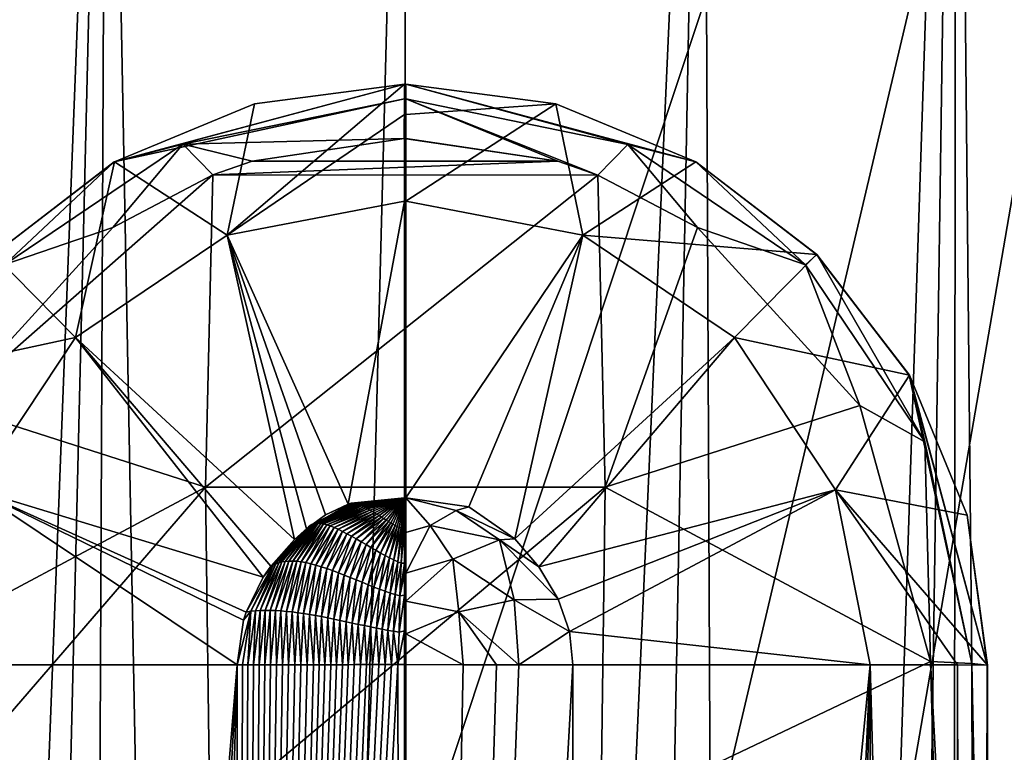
# Model space of a CAD drawing. Header units: metres. Extents: x -106 to 106, y -75 to 129.
# Tile 17 of 19: x -6 to 9, y 73 to 85. Entities that reach past the tile are written whole.
import ezdxf

# ---------------------------------------------------------------- set-up
doc = ezdxf.new("R2010")
doc.units = ezdxf.units.M
doc.layers.add('solid_11472092', color=7, linetype='CONTINUOUS')

msp = doc.modelspace()

# ---------------------------------------------------------------- linework, layer by layer
at = {"layer": 'solid_11472092'}
for points in [[(15.961503, 119.074173, -42), (-15.961503, 119.074173, -42), (-16.821955, 20.476128, -42)], [(-6.028068, 25.805279, -42), (15.961503, 119.074173, -42), (-16.821955, 20.476128, -42)], [(-6.028068, 25.805279, -42), (0, 26.49999, -42), (15.961503, 119.074173, -42)], [(0, 26.49999, -42), (6.028068, 25.805279, -42), (15.961503, 119.074173, -42)], [(6.028068, 25.805279, -42), (16.821955, 20.476128, -42), (15.961503, 119.074173, -42)], [(11.882363, 105.364059, -60.615898), (9.216984, 49.899113, -61.46727), (8.719511, 99.778252, -61.523392)], [(11.882363, 105.364059, -60.615898), (9.713916, 0.074176, -61.408058), (9.216984, 49.899113, -61.46727)], [(-8.617438, -3.923485, -61.534519), (-8.719511, 99.778252, -61.523392), (-4.719648, 97.09214, -61.860661)], [(4.719648, 97.09214, -61.860661), (8.719511, 99.778252, -61.523392), (5.186907, -7.186918, -61.831673)], [(8.719511, 99.778252, -61.523392), (7.187377, -5.718277, -61.676479), (5.186907, -7.186918, -61.831673)], [(8.719511, 99.778252, -61.523392), (8.618262, -3.922099, -61.534431), (7.187377, -5.718277, -61.676479)], [(8.719511, 99.778252, -61.523392), (9.216984, 49.899113, -61.46727), (8.618262, -3.922099, -61.534431)], [(-7.186246, -5.719364, -61.676582), (-8.617438, -3.923485, -61.534519), (-4.719648, 97.09214, -61.860661)], [(-5.185733, -7.187565, -61.831749), (-7.186246, -5.719364, -61.676582), (-4.719648, 97.09214, -61.860661)], [(-2.722435, -8.159389, -61.953663), (-5.185733, -7.187565, -61.831749), (-4.719648, 97.09214, -61.860661)], [(-2.722435, -8.159389, -61.953663), (-4.719648, 97.09214, -61.860661), (0, 96.152451, -62)], [(4.719648, 97.09214, -61.860661), (0, -8.5, -62), (0, 96.152451, -62)], [(4.719648, 97.09214, -61.860661), (2.723256, -8.159181, -61.953636), (0, -8.5, -62)], [(4.719648, 97.09214, -61.860661), (5.186907, -7.186918, -61.831673), (2.723256, -8.159181, -61.953636)], [(0, -8.5, -62), (-2.722435, -8.159389, -61.953663), (0, 96.152451, -62)], [(-0.01016, 84, 66.985085), (-4.599619, 82.773514, 66.427818), (-4.602243, 82.772003, 66.989578)], [(-0.010797, 83.768211, 67.908516), (-0.01016, 84, 66.985085), (-4.602243, 82.772003, 66.989578)], [(-0.01016, 84, 66.985085), (-2.384251, 83.6884, 66.428581), (-4.599619, 82.773514, 66.427818)], [(-2.814641, 81.613586, 61.324898), (-0.01016, 84, 66.429001), (-0.01016, 83.521637, 63.704121)], [(-2.384251, 83.6884, 66.428581), (-0.01016, 84, 66.429001), (-2.814641, 81.613586, 61.324898)], [(-0.01016, 84, 66.985085), (-0.01016, 84, 66.429001), (-2.384251, 83.6884, 66.428581)], [(-0.010797, 83.768211, 67.908516), (0.010876, 83.768227, 67.908485), (0.01016, 84, 66.985062)], [(-0.00002, 84, 66.985077), (-0.010797, 83.768211, 67.908516), (0.01016, 84, 66.985062)], [(-0.00002, 84, 66.985077), (-0.01016, 84, 66.985085), (-0.010797, 83.768211, 67.908516)], [(-0.01016, 84, 66.429001), (0.01016, 84, 66.429001), (0.01016, 83.521774, 63.704498)], [(-0.01016, 83.521637, 63.704121), (-0.01016, 84, 66.429001), (0.01016, 83.521774, 63.704498)], [(0.01016, 84, 66.985062), (0.01016, 84, 66.429001), (-0.01016, 84, 66.429001)], [(-0.00002, 84, 66.985077), (0.01016, 84, 66.985062), (-0.01016, 84, 66.429001)], [(-0.00002, 84, 66.985077), (-0.01016, 84, 66.429001), (-0.01016, 84, 66.985085)], [(2.384274, 83.688393, 66.428581), (0.01016, 83.521774, 63.704498), (0.01016, 84, 66.429001)], [(4.602201, 82.772026, 66.989563), (2.384274, 83.688393, 66.428581), (0.01016, 84, 66.429001)], [(4.602201, 82.772026, 66.989563), (0.01016, 84, 66.429001), (0.01016, 84, 66.985062)], [(3.522906, 83.04808, 67.915077), (4.602201, 82.772026, 66.989563), (0.01016, 84, 66.985062)], [(0.010876, 83.768227, 67.908485), (3.522906, 83.04808, 67.915077), (0.01016, 84, 66.985062)], [(-3.514416, 83.051941, 67.915001), (-0.010797, 83.768211, 67.908516), (-4.602243, 82.772003, 66.989578)], [(-4.599619, 82.773514, 66.427818), (-2.384251, 83.6884, 66.428581), (-2.814641, 81.613586, 61.324898)], [(-0.011698, 83.142868, 68.626419), (-0.010797, 83.768211, 67.908516), (-3.514416, 83.051941, 67.915001)], [(-0.011698, 83.142868, 68.626419), (0.010876, 83.768227, 67.908485), (-0.010797, 83.768211, 67.908516)], [(0.000007, 83.142891, 68.626404), (0.010876, 83.768227, 67.908485), (-0.011698, 83.142868, 68.626419)], [(0.000007, 83.142891, 68.626404), (0.011864, 83.142906, 68.626389), (0.010876, 83.768227, 67.908485)], [(2.384274, 83.688393, 66.428581), (0.01016, 82.150124, 61.312748), (0.01016, 83.521774, 63.704498)], [(2.384274, 83.688393, 66.428581), (2.815618, 81.612465, 61.32452), (0.01016, 82.150124, 61.312748)], [(3.049585, 82.563354, 68.632217), (3.522906, 83.04808, 67.915077), (0.010876, 83.768227, 67.908485)], [(2.418712, 82.784187, 68.629196), (3.049585, 82.563354, 68.632217), (0.010876, 83.768227, 67.908485)], [(0.011864, 83.142906, 68.626389), (2.418712, 82.784187, 68.629196), (0.010876, 83.768227, 67.908485)], [(2.384274, 83.688393, 66.428581), (4.599638, 82.773499, 66.427818), (2.815618, 81.612465, 61.32452)], [(4.602201, 82.772026, 66.989563), (4.599638, 82.773499, 66.427818), (2.384274, 83.688393, 66.428581)], [(-2.814641, 81.613586, 61.324898), (-0.01016, 83.521637, 63.704121), (-0.01016, 82.150124, 61.312752)], [(-0.01016, 83.521637, 63.704121), (0.01016, 83.521774, 63.704498), (0.01016, 82.150124, 61.312748)], [(-0.01016, 82.150124, 61.312752), (-0.01016, 83.521637, 63.704121), (0.01016, 82.150124, 61.312748)], [(-6.331476, 81.148033, 67.926361), (-3.514416, 83.051941, 67.915001), (-4.602243, 82.772003, 66.989578)], [(-4.625012, 81.733681, 68.640976), (-3.514416, 83.051941, 67.915001), (-6.331476, 81.148033, 67.926361)], [(-4.625012, 81.733681, 68.640976), (-3.043652, 82.565628, 68.632271), (-3.514416, 83.051941, 67.915001)], [(-2.419222, 82.783882, 68.629341), (-0.011698, 83.142868, 68.626419), (-3.514416, 83.051941, 67.915001)], [(-3.043652, 82.565628, 68.632271), (-2.419222, 82.783882, 68.629341), (-3.514416, 83.051941, 67.915001)], [(-2.419222, 82.783882, 68.629341), (2.418712, 82.784187, 68.629196), (-0.011698, 83.142868, 68.626419)], [(0.000007, 83.142891, 68.626404), (-0.011698, 83.142868, 68.626419), (2.418712, 82.784187, 68.629196)], [(0.000007, 83.142891, 68.626404), (2.418712, 82.784187, 68.629196), (0.011864, 83.142906, 68.626389)], [(3.049585, 82.563354, 68.632217), (4.625834, 81.733284, 68.6409), (3.522906, 83.04808, 67.915077)], [(3.522906, 83.04808, 67.915077), (6.334032, 81.145157, 67.926491), (4.602201, 82.772026, 66.989563)], [(4.625834, 81.733284, 68.6409), (6.334032, 81.145157, 67.926491), (3.522906, 83.04808, 67.915077)], [(-4.602243, 82.772003, 66.989578), (-6.512644, 81.308281, 66.426788), (-6.51321, 81.307716, 66.986603)], [(-6.331476, 81.148033, 67.926361), (-4.602243, 82.772003, 66.989578), (-6.51321, 81.307716, 66.986603)], [(-6.512644, 81.308281, 66.426788), (-4.599619, 82.773514, 66.427818), (-5.215528, 79.992172, 61.310978)], [(-4.602243, 82.772003, 66.989578), (-4.599619, 82.773514, 66.427818), (-6.512644, 81.308281, 66.426788)], [(-4.599619, 82.773514, 66.427818), (-2.814641, 81.613586, 61.324898), (-5.215528, 79.992172, 61.310978)], [(-3.043652, 82.565628, 68.632271), (3.049585, 82.563354, 68.632217), (2.418712, 82.784187, 68.629196)], [(-3.043652, 82.565628, 68.632271), (2.418712, 82.784187, 68.629196), (-2.419222, 82.783882, 68.629341)], [(4.599638, 82.773499, 66.427818), (6.512671, 81.30825, 66.426788), (2.815618, 81.612465, 61.32452)], [(4.602201, 82.772026, 66.989563), (6.512671, 81.30825, 66.426788), (4.599638, 82.773499, 66.427818)], [(6.513152, 81.30777, 66.986641), (6.512671, 81.30825, 66.426788), (4.602201, 82.772026, 66.989563)], [(6.334032, 81.145157, 67.926491), (6.513152, 81.30777, 66.986641), (4.602201, 82.772026, 66.989563)], [(-7.194108, 78.917618, 68.649719), (-3.043652, 82.565628, 68.632271), (-4.625012, 81.733681, 68.640976)], [(-3.159555, 77.627129, 70.350784), (-3.043652, 82.565628, 68.632271), (-7.194108, 78.917618, 68.649719)], [(-3.159555, 77.627129, 70.350784), (3.049585, 82.563354, 68.632217), (-3.043652, 82.565628, 68.632271)], [(3.165728, 77.625229, 70.349884), (3.049585, 82.563354, 68.632217), (-3.159555, 77.627129, 70.350784)], [(3.165728, 77.625229, 70.349884), (4.625834, 81.733284, 68.6409), (3.049585, 82.563354, 68.632217)], [(-0.897796, 77.359581, 58.573269), (-2.814641, 81.613586, 61.324898), (-0.01016, 82.150124, 61.312752)], [(-0.897796, 77.359581, 58.573269), (-0.01016, 82.150124, 61.312752), (-0.01016, 77.459343, 58.563229)], [(-0.01016, 82.150124, 61.312752), (0.01016, 77.459343, 58.563229), (-0.01016, 77.459343, 58.563229)], [(-0.01016, 82.150124, 61.312752), (0.01016, 82.150124, 61.312748), (0.01016, 77.459343, 58.563229)], [(2.815618, 81.612465, 61.32452), (0.01016, 77.459343, 58.563229), (0.01016, 82.150124, 61.312748)], [(-7.194108, 78.917618, 68.649719), (-4.625012, 81.733681, 68.640976), (-6.331476, 81.148033, 67.926361)], [(3.165728, 77.625229, 70.349884), (7.193509, 78.918381, 68.649872), (4.625834, 81.733284, 68.6409)], [(4.625834, 81.733284, 68.6409), (7.193509, 78.918381, 68.649872), (6.334032, 81.145157, 67.926491)], [(-1.749046, 76.795807, 58.555477), (-5.215528, 79.992172, 61.310978), (-2.814641, 81.613586, 61.324898)], [(-1.5572, 76.967659, 58.560169), (-1.749046, 76.795807, 58.555477), (-2.814641, 81.613586, 61.324898)], [(-1.260107, 77.19059, 58.569317), (-1.5572, 76.967659, 58.560169), (-2.814641, 81.613586, 61.324898)], [(-0.897796, 77.359581, 58.573269), (-1.260107, 77.19059, 58.569317), (-2.814641, 81.613586, 61.324898)], [(2.815618, 81.612465, 61.32452), (1.010348, 77.31601, 58.572559), (0.01016, 77.459343, 58.563229)], [(2.815618, 81.612465, 61.32452), (1.739211, 76.811073, 58.556789), (1.010348, 77.31601, 58.572559)], [(2.815618, 81.612465, 61.32452), (5.213776, 79.99308, 61.310513), (1.739211, 76.811073, 58.556789)], [(6.512671, 81.30825, 66.426788), (5.213776, 79.99308, 61.310513), (2.815618, 81.612465, 61.32452)], [(-7.979326, 79.396996, 66.425598), (-6.512644, 81.308281, 66.426788), (-5.215528, 79.992172, 61.310978)], [(6.512671, 81.30825, 66.426788), (7.979352, 79.39695, 66.425598), (5.213776, 79.99308, 61.310513)], [(6.334032, 81.145157, 67.926491), (8.224385, 78.345047, 67.915146), (6.513152, 81.30777, 66.986641)], [(7.977788, 79.399666, 66.965347), (7.979352, 79.39695, 66.425598), (6.512671, 81.30825, 66.426788)], [(7.977788, 79.399666, 66.965347), (6.512671, 81.30825, 66.426788), (6.513152, 81.30777, 66.986641)], [(8.224385, 78.345047, 67.915146), (7.977788, 79.399666, 66.965347), (6.513152, 81.30777, 66.986641)], [(7.193509, 78.918381, 68.649872), (8.224385, 78.345047, 67.915146), (6.334032, 81.145157, 67.926491)], [(-7.979326, 79.396996, 66.425598), (-5.215528, 79.992172, 61.310978), (-6.812805, 77.587288, 61.302094)], [(-2.245249, 76.201744, 58.549644), (-6.812805, 77.587288, 61.302094), (-5.215528, 79.992172, 61.310978)], [(-2.125471, 76.37413, 58.550335), (-2.245249, 76.201744, 58.549644), (-5.215528, 79.992172, 61.310978)], [(-1.749046, 76.795807, 58.555477), (-2.125471, 76.37413, 58.550335), (-5.215528, 79.992172, 61.310978)], [(5.213776, 79.99308, 61.310513), (2.117128, 76.367371, 58.547195), (1.739211, 76.811073, 58.556789)], [(5.213776, 79.99308, 61.310513), (6.811978, 77.583504, 61.299732), (2.117128, 76.367371, 58.547195)], [(7.979352, 79.39695, 66.425598), (6.811978, 77.583504, 61.299732), (5.213776, 79.99308, 61.310513)], [(7.979352, 79.39695, 66.425598), (8.896207, 77.182892, 66.42437), (6.811978, 77.583504, 61.299732)], [(7.977788, 79.399666, 66.965347), (9.210155, 74.810173, 66.931335), (7.979352, 79.39695, 66.425598)], [(8.966801, 74.835922, 67.874809), (9.210155, 74.810173, 66.931335), (7.977788, 79.399666, 66.965347)], [(8.224385, 78.345047, 67.915146), (8.966801, 74.835922, 67.874809), (7.977788, 79.399666, 66.965347)], [(7.979352, 79.39695, 66.425598), (9.210155, 74.810173, 66.931335), (8.896207, 77.182892, 66.42437)], [(-3.159555, 77.627129, 70.350784), (-7.194108, 78.917618, 68.649719), (-8.314133, 74.871826, 68.597923)], [(3.165728, 77.625229, 70.349884), (8.314038, 74.871124, 68.598045), (7.193509, 78.918381, 68.649872)], [(7.193509, 78.918381, 68.649872), (8.314038, 74.871124, 68.598045), (8.224385, 78.345047, 67.915146)], [(8.314038, 74.871124, 68.598045), (8.966801, 74.835922, 67.874809), (8.224385, 78.345047, 67.915146)], [(-3.159555, 77.627129, 70.350784), (-8.314133, 74.871826, 68.597923), (-8.409418, 71.548286, 68.604904)], [(-3.090644, 72.386185, 70.85463), (-3.159555, 77.627129, 70.350784), (-8.409418, 71.548286, 68.604904)], [(-6.812805, 77.587288, 61.302094), (-2.658456, 74.815605, 58.546486), (-7.362356, 74.817139, 61.29493)], [(-2.556465, 75.522278, 58.548252), (-2.658456, 74.815605, 58.546486), (-6.812805, 77.587288, 61.302094)], [(-2.515848, 75.648933, 58.548557), (-2.556465, 75.522278, 58.548252), (-6.812805, 77.587288, 61.302094)], [(-2.245249, 76.201744, 58.549644), (-2.515848, 75.648933, 58.548557), (-6.812805, 77.587288, 61.302094)], [(3.165728, 77.625229, 70.349884), (-3.159555, 77.627129, 70.350784), (-3.090644, 72.386185, 70.85463)], [(3.096765, 72.384911, 70.853424), (3.165728, 77.625229, 70.349884), (-3.090644, 72.386185, 70.85463)], [(3.096765, 72.384911, 70.853424), (8.314038, 74.871124, 68.598045), (3.165728, 77.625229, 70.349884)], [(-0.852109, 77.371361, 58.572731), (-0.897796, 77.359581, 58.573269), (-0.01016, 77.459343, 58.563229)], [(-0.832422, 77.372589, 58.571754), (-0.852109, 77.371361, 58.572731), (-0.01016, 77.459343, 58.563229)], [(-0.811238, 77.37146, 58.570232), (-0.832422, 77.372589, 58.571754), (-0.01016, 77.459343, 58.563229)], [(-0.788544, 77.367989, 58.568195), (-0.811238, 77.37146, 58.570232), (-0.01016, 77.459343, 58.563229)], [(-0.764336, 77.362228, 58.565681), (-0.788544, 77.367989, 58.568195), (-0.01016, 77.459343, 58.563229)], [(-0.738619, 77.354218, 58.56274), (-0.764336, 77.362228, 58.565681), (-0.01016, 77.459343, 58.563229)], [(-0.711411, 77.34404, 58.559422), (-0.738619, 77.354218, 58.56274), (-0.01016, 77.459343, 58.563229)], [(-0.682738, 77.331764, 58.555775), (-0.711411, 77.34404, 58.559422), (-0.01016, 77.459343, 58.563229)], [(-0.652667, 77.31752, 58.551861), (-0.682738, 77.331764, 58.555775), (-0.01016, 77.459343, 58.563229)], [(-0.621268, 77.30143, 58.547729), (-0.652667, 77.31752, 58.551861), (-0.01016, 77.459343, 58.563229)], [(-0.588617, 77.283646, 58.543442), (-0.621268, 77.30143, 58.547729), (-0.01016, 77.459343, 58.563229)], [(-0.554821, 77.264328, 58.539051), (-0.588617, 77.283646, 58.543442), (-0.01016, 77.459343, 58.563229)], [(-0.520023, 77.24369, 58.534595), (-0.554821, 77.264328, 58.539051), (-0.01016, 77.459343, 58.563229)], [(-0.484366, 77.221954, 58.530132), (-0.520023, 77.24369, 58.534595), (-0.01016, 77.459343, 58.563229)], [(-0.448003, 77.199341, 58.5257), (-0.484366, 77.221954, 58.530132), (-0.01016, 77.459343, 58.563229)], [(-0.411126, 77.176125, 58.521347), (-0.448003, 77.199341, 58.5257), (-0.01016, 77.459343, 58.563229)], [(-0.373936, 77.152573, 58.517109), (-0.411126, 77.176125, 58.521347), (-0.01016, 77.459343, 58.563229)], [(-0.336635, 77.128975, 58.513039), (-0.373936, 77.152573, 58.517109), (-0.01016, 77.459343, 58.563229)], [(-0.299445, 77.105629, 58.509167), (-0.336635, 77.128975, 58.513039), (-0.01016, 77.459343, 58.563229)], [(-0.262604, 77.082855, 58.505531), (-0.299445, 77.105629, 58.509167), (-0.01016, 77.459343, 58.563229)], [(-0.226352, 77.060966, 58.502171), (-0.262604, 77.082855, 58.505531), (-0.01016, 77.459343, 58.563229)], [(-0.190931, 77.040291, 58.499115), (-0.226352, 77.060966, 58.502171), (-0.01016, 77.459343, 58.563229)], [(-0.156596, 77.021149, 58.496387), (-0.190931, 77.040291, 58.499115), (-0.01016, 77.459343, 58.563229)], [(-0.123603, 77.003891, 58.494007), (-0.156596, 77.021149, 58.496387), (-0.01016, 77.459343, 58.563229)], [(-0.092208, 76.988846, 58.492001), (-0.123603, 77.003891, 58.494007), (-0.01016, 77.459343, 58.563229)], [(-0.062667, 76.976341, 58.490379), (-0.092208, 76.988846, 58.492001), (-0.01016, 77.459343, 58.563229)], [(-0.035234, 76.966721, 58.489162), (-0.062667, 76.976341, 58.490379), (-0.01016, 77.459343, 58.563229)], [(-0.035234, 76.966721, 58.489162), (-0.01016, 77.459343, 58.563229), (-0.01016, 76.983429, 58.49123)], [(0.01016, 76.909882, 58.482815), (-0.01016, 77.459343, 58.563229), (0.01016, 77.459343, 58.563229)], [(0.01016, 76.909882, 58.482815), (-0.01016, 76.983429, 58.49123), (-0.01016, 77.459343, 58.563229)], [(0.808723, 77.258774, 58.546917), (0.01016, 77.459343, 58.563229), (1.010348, 77.31601, 58.572559)], [(0.395391, 77.019402, 58.497356), (0.01016, 76.909882, 58.482815), (0.01016, 77.459343, 58.563229)], [(0.395391, 77.019402, 58.497356), (0.01016, 77.459343, 58.563229), (0.808723, 77.258774, 58.546917)], [(6.811978, 77.583504, 61.299732), (2.423901, 75.85511, 58.545158), (2.117128, 76.367371, 58.547195)], [(6.811978, 77.583504, 61.299732), (2.599744, 75.34182, 58.546181), (2.423901, 75.85511, 58.545158)], [(6.811978, 77.583504, 61.299732), (7.362062, 74.817139, 61.294579), (2.599744, 75.34182, 58.546181)], [(6.811978, 77.583504, 61.299732), (9.215675, 74.810181, 66.423195), (8.738737, 74.814613, 63.694363)], [(8.896207, 77.182892, 66.42437), (9.215675, 74.810181, 66.423195), (6.811978, 77.583504, 61.299732)], [(6.811978, 77.583504, 61.299732), (8.738737, 74.814613, 63.694363), (7.362062, 74.817139, 61.294579)], [(-0.852109, 77.371361, 58.572731), (-1.5572, 76.967659, 58.560169), (-1.260107, 77.19059, 58.569317)], [(-1.550066, 76.978653, 58.561298), (-1.5572, 76.967659, 58.560169), (-0.852109, 77.371361, 58.572731)], [(-1.550066, 76.978653, 58.561298), (-0.852109, 77.371361, 58.572731), (-0.832422, 77.372589, 58.571754)], [(-1.527764, 76.999413, 58.562359), (-1.550066, 76.978653, 58.561298), (-0.832422, 77.372589, 58.571754)], [(-1.527764, 76.999413, 58.562359), (-0.832422, 77.372589, 58.571754), (-0.811238, 77.37146, 58.570232)], [(-1.503544, 77.017754, 58.56279), (-1.527764, 76.999413, 58.562359), (-0.811238, 77.37146, 58.570232)], [(-1.503544, 77.017754, 58.56279), (-0.811238, 77.37146, 58.570232), (-0.788544, 77.367989, 58.568195)], [(-1.4768, 77.032997, 58.562424), (-1.503544, 77.017754, 58.56279), (-0.788544, 77.367989, 58.568195)], [(-1.4768, 77.032997, 58.562424), (-0.788544, 77.367989, 58.568195), (-0.764336, 77.362228, 58.565681)], [(-1.446987, 77.044548, 58.561138), (-1.4768, 77.032997, 58.562424), (-0.764336, 77.362228, 58.565681)], [(-1.446987, 77.044548, 58.561138), (-0.764336, 77.362228, 58.565681), (-0.738619, 77.354218, 58.56274)], [(-1.413617, 77.051857, 58.558853), (-1.446987, 77.044548, 58.561138), (-0.738619, 77.354218, 58.56274)], [(-1.413617, 77.051857, 58.558853), (-0.738619, 77.354218, 58.56274), (-0.711411, 77.34404, 58.559422)], [(-1.376268, 77.054451, 58.555538), (-1.413617, 77.051857, 58.558853), (-0.711411, 77.34404, 58.559422)], [(-1.376268, 77.054451, 58.555538), (-0.711411, 77.34404, 58.559422), (-0.682738, 77.331764, 58.555775)], [(-1.334602, 77.051926, 58.551205), (-1.376268, 77.054451, 58.555538), (-0.682738, 77.331764, 58.555775)], [(-1.334602, 77.051926, 58.551205), (-0.682738, 77.331764, 58.555775), (-0.652667, 77.31752, 58.551861)], [(-1.288498, 77.044144, 58.54594), (-1.334602, 77.051926, 58.551205), (-0.652667, 77.31752, 58.551861)], [(-1.288498, 77.044144, 58.54594), (-0.652667, 77.31752, 58.551861), (-0.621268, 77.30143, 58.547729)], [(-1.237886, 77.031036, 58.53986), (-1.288498, 77.044144, 58.54594), (-0.621268, 77.30143, 58.547729)], [(-0.852109, 77.371361, 58.572731), (-1.260107, 77.19059, 58.569317), (-0.897796, 77.359581, 58.573269)], [(-1.237886, 77.031036, 58.53986), (-0.621268, 77.30143, 58.547729), (-0.588617, 77.283646, 58.543442)], [(-1.182704, 77.012543, 58.533073), (-1.237886, 77.031036, 58.53986), (-0.588617, 77.283646, 58.543442)], [(-1.182704, 77.012543, 58.533073), (-0.588617, 77.283646, 58.543442), (-0.554821, 77.264328, 58.539051)], [(0.808723, 77.258774, 58.546917), (1.010348, 77.31601, 58.572559), (1.739211, 76.811073, 58.556789)], [(-1.123092, 76.988823, 58.525711), (-1.182704, 77.012543, 58.533073), (-0.554821, 77.264328, 58.539051)], [(-1.123092, 76.988823, 58.525711), (-0.554821, 77.264328, 58.539051), (-0.520023, 77.24369, 58.534595)], [(-1.059385, 76.960274, 58.517933), (-1.123092, 76.988823, 58.525711), (-0.520023, 77.24369, 58.534595)], [(-1.059385, 76.960274, 58.517933), (-0.520023, 77.24369, 58.534595), (-0.484366, 77.221954, 58.530132)], [(-0.991927, 76.927299, 58.509899), (-1.059385, 76.960274, 58.517933), (-0.484366, 77.221954, 58.530132)], [(-0.991927, 76.927299, 58.509899), (-0.484366, 77.221954, 58.530132), (-0.448003, 77.199341, 58.5257)], [(-0.921114, 76.890373, 58.501755), (-0.991927, 76.927299, 58.509899), (-0.448003, 77.199341, 58.5257)], [(-0.921114, 76.890373, 58.501755), (-0.448003, 77.199341, 58.5257), (-0.411126, 77.176125, 58.521347)], [(-0.847539, 76.850182, 58.493622), (-0.921114, 76.890373, 58.501755), (-0.411126, 77.176125, 58.521347)], [(-0.847539, 76.850182, 58.493622), (-0.411126, 77.176125, 58.521347), (-0.373936, 77.152573, 58.517109)], [(-0.771847, 76.807465, 58.485622), (-0.847539, 76.850182, 58.493622), (-0.373936, 77.152573, 58.517109)], [(-0.771847, 76.807465, 58.485622), (-0.373936, 77.152573, 58.517109), (-0.336635, 77.128975, 58.513039)], [(-0.694685, 76.76297, 58.477867), (-0.771847, 76.807465, 58.485622), (-0.336635, 77.128975, 58.513039)], [(-0.694685, 76.76297, 58.477867), (-0.336635, 77.128975, 58.513039), (-0.299445, 77.105629, 58.509167)], [(0.395391, 77.019402, 58.497356), (0.808723, 77.258774, 58.546917), (1.495752, 76.793892, 58.527885)], [(1.495752, 76.793892, 58.527885), (0.808723, 77.258774, 58.546917), (1.739211, 76.811073, 58.556789)], [(8.896207, 77.182892, 66.42437), (9.210155, 74.810173, 66.931335), (9.210155, 74.810173, 66.679039)], [(8.896207, 77.182892, 66.42437), (9.210155, 74.810173, 66.679039), (9.215675, 74.810181, 66.423195)], [(-1.550066, 76.978653, 58.561298), (-2.125471, 76.37413, 58.550335), (-1.749046, 76.795807, 58.555477)], [(-2.087131, 76.393318, 58.547115), (-2.125471, 76.37413, 58.550335), (-1.550066, 76.978653, 58.561298)], [(-2.087131, 76.393318, 58.547115), (-1.550066, 76.978653, 58.561298), (-1.527764, 76.999413, 58.562359)], [(-2.043991, 76.413086, 58.543385), (-2.087131, 76.393318, 58.547115), (-1.527764, 76.999413, 58.562359)], [(-2.043991, 76.413086, 58.543385), (-1.527764, 76.999413, 58.562359), (-1.503544, 77.017754, 58.56279)], [(-1.997877, 76.429749, 58.539124), (-2.043991, 76.413086, 58.543385), (-1.503544, 77.017754, 58.56279)], [(-1.997877, 76.429749, 58.539124), (-1.503544, 77.017754, 58.56279), (-1.4768, 77.032997, 58.562424)], [(-1.948403, 76.442894, 58.534298), (-1.997877, 76.429749, 58.539124), (-1.4768, 77.032997, 58.562424)], [(-1.948403, 76.442894, 58.534298), (-1.4768, 77.032997, 58.562424), (-1.446987, 77.044548, 58.561138)], [(-1.895252, 76.452164, 58.528923), (-1.948403, 76.442894, 58.534298), (-1.446987, 77.044548, 58.561138)], [(-1.895252, 76.452164, 58.528923), (-1.446987, 77.044548, 58.561138), (-1.413617, 77.051857, 58.558853)], [(-1.838172, 76.45726, 58.523018), (-1.895252, 76.452164, 58.528923), (-1.413617, 77.051857, 58.558853)], [(-1.838172, 76.45726, 58.523018), (-1.413617, 77.051857, 58.558853), (-1.376268, 77.054451, 58.555538)], [(-1.776972, 76.457947, 58.516632), (-1.838172, 76.45726, 58.523018), (-1.376268, 77.054451, 58.555538)], [(-1.776972, 76.457947, 58.516632), (-1.376268, 77.054451, 58.555538), (-1.334602, 77.051926, 58.551205)], [(-1.71154, 76.454048, 58.509827), (-1.776972, 76.457947, 58.516632), (-1.334602, 77.051926, 58.551205)], [(-1.550066, 76.978653, 58.561298), (-1.749046, 76.795807, 58.555477), (-1.5572, 76.967659, 58.560169)], [(-1.71154, 76.454048, 58.509827), (-1.334602, 77.051926, 58.551205), (-1.288498, 77.044144, 58.54594)], [(-1.641943, 76.445572, 58.502659), (-1.71154, 76.454048, 58.509827), (-1.288498, 77.044144, 58.54594)], [(-1.641943, 76.445572, 58.502659), (-1.288498, 77.044144, 58.54594), (-1.237886, 77.031036, 58.53986)], [(-1.56829, 76.432587, 58.495186), (-1.641943, 76.445572, 58.502659), (-1.237886, 77.031036, 58.53986)], [(-1.56829, 76.432587, 58.495186), (-1.237886, 77.031036, 58.53986), (-1.182704, 77.012543, 58.533073)], [(-1.490697, 76.415146, 58.487469), (-1.56829, 76.432587, 58.495186), (-1.182704, 77.012543, 58.533073)], [(-1.490697, 76.415146, 58.487469), (-1.182704, 77.012543, 58.533073), (-1.123092, 76.988823, 58.525711)], [(-1.40941, 76.393471, 58.479572), (-1.490697, 76.415146, 58.487469), (-1.123092, 76.988823, 58.525711)], [(-1.40941, 76.393471, 58.479572), (-1.123092, 76.988823, 58.525711), (-1.059385, 76.960274, 58.517933)], [(-0.616769, 76.717529, 58.470463), (-0.694685, 76.76297, 58.477867), (-0.299445, 77.105629, 58.509167)], [(-0.616769, 76.717529, 58.470463), (-0.299445, 77.105629, 58.509167), (-0.262604, 77.082855, 58.505531)], [(-0.538887, 76.67202, 58.463493), (-0.616769, 76.717529, 58.470463), (-0.262604, 77.082855, 58.505531)], [(-0.538887, 76.67202, 58.463493), (-0.262604, 77.082855, 58.505531), (-0.226352, 77.060966, 58.502171)], [(-0.461827, 76.627335, 58.457058), (-0.538887, 76.67202, 58.463493), (-0.226352, 77.060966, 58.502171)], [(-0.461827, 76.627335, 58.457058), (-0.226352, 77.060966, 58.502171), (-0.190931, 77.040291, 58.499115)], [(-0.386378, 76.584366, 58.451241), (-0.461827, 76.627335, 58.457058), (-0.190931, 77.040291, 58.499115)], [(-0.386378, 76.584366, 58.451241), (-0.190931, 77.040291, 58.499115), (-0.156596, 77.021149, 58.496387)], [(-0.313312, 76.543976, 58.446091), (-0.386378, 76.584366, 58.451241), (-0.156596, 77.021149, 58.496387)], [(-0.313312, 76.543976, 58.446091), (-0.156596, 77.021149, 58.496387), (-0.123603, 77.003891, 58.494007)], [(-0.243402, 76.507034, 58.441654), (-0.313312, 76.543976, 58.446091), (-0.123603, 77.003891, 58.494007)], [(-0.243402, 76.507034, 58.441654), (-0.123603, 77.003891, 58.494007), (-0.092208, 76.988846, 58.492001)], [(-0.177416, 76.474411, 58.437981), (-0.243402, 76.507034, 58.441654), (-0.092208, 76.988846, 58.492001)], [(-0.177416, 76.474411, 58.437981), (-0.092208, 76.988846, 58.492001), (-0.062667, 76.976341, 58.490379)], [(-0.116085, 76.44693, 58.435081), (-0.177416, 76.474411, 58.437981), (-0.062667, 76.976341, 58.490379)], [(-0.116085, 76.44693, 58.435081), (-0.062667, 76.976341, 58.490379), (-0.035234, 76.966721, 58.489162)], [(-0.060103, 76.425369, 58.432949), (-0.116085, 76.44693, 58.435081), (-0.035234, 76.966721, 58.489162)], [(-0.060103, 76.425369, 58.432949), (-0.01016, 76.983429, 58.49123), (-0.01016, 76.421532, 58.432533)], [(-0.060103, 76.425369, 58.432949), (-0.035234, 76.966721, 58.489162), (-0.01016, 76.983429, 58.49123)], [(0.01016, 76.909882, 58.482815), (-0.01016, 76.421532, 58.432533), (-0.01016, 76.983429, 58.49123)], [(0.395391, 77.019402, 58.497356), (0.01016, 76.266785, 58.419357), (0.01016, 76.909882, 58.482815)], [(0.755101, 76.485168, 58.452213), (0.01016, 76.266785, 58.419357), (0.395391, 77.019402, 58.497356)], [(0.755101, 76.485168, 58.452213), (0.395391, 77.019402, 58.497356), (1.495752, 76.793892, 58.527885)], [(-1.324805, 76.367943, 58.471581), (-1.40941, 76.393471, 58.479572), (-1.059385, 76.960274, 58.517933)], [(-1.324805, 76.367943, 58.471581), (-1.059385, 76.960274, 58.517933), (-0.991927, 76.927299, 58.509899)], [(-1.237263, 76.338928, 58.463566), (-1.324805, 76.367943, 58.471581), (-0.991927, 76.927299, 58.509899)], [(-1.237263, 76.338928, 58.463566), (-0.991927, 76.927299, 58.509899), (-0.921114, 76.890373, 58.501755)], [(-1.147197, 76.306847, 58.455612), (-1.237263, 76.338928, 58.463566), (-0.921114, 76.890373, 58.501755)], [(-1.147197, 76.306847, 58.455612), (-0.921114, 76.890373, 58.501755), (-0.847539, 76.850182, 58.493622)], [(-1.055133, 76.272263, 58.447803), (-1.147197, 76.306847, 58.455612), (-0.847539, 76.850182, 58.493622)], [(-1.055133, 76.272263, 58.447803), (-0.847539, 76.850182, 58.493622), (-0.771847, 76.807465, 58.485622)], [(-0.961629, 76.235756, 58.440216), (-1.055133, 76.272263, 58.447803), (-0.771847, 76.807465, 58.485622)], [(-0.961629, 76.235756, 58.440216), (-0.771847, 76.807465, 58.485622), (-0.694685, 76.76297, 58.477867)], [(0.01016, 76.909882, 58.482815), (0.01016, 76.266785, 58.419357), (-0.01016, 76.421532, 58.432533)], [(1.495752, 76.793892, 58.527885), (1.739211, 76.811073, 58.556789), (2.117128, 76.367371, 58.547195)], [(-0.867245, 76.197922, 58.432938), (-0.961629, 76.235756, 58.440216), (-0.694685, 76.76297, 58.477867)], [(-0.867245, 76.197922, 58.432938), (-0.694685, 76.76297, 58.477867), (-0.616769, 76.717529, 58.470463)], [(-0.772575, 76.159393, 58.426056), (-0.867245, 76.197922, 58.432938), (-0.616769, 76.717529, 58.470463)], [(-0.772575, 76.159393, 58.426056), (-0.616769, 76.717529, 58.470463), (-0.538887, 76.67202, 58.463493)], [(-0.678254, 76.120834, 58.419655), (-0.772575, 76.159393, 58.426056), (-0.538887, 76.67202, 58.463493)], [(-0.678254, 76.120834, 58.419655), (-0.538887, 76.67202, 58.463493), (-0.461827, 76.627335, 58.457058)], [(0.755101, 76.485168, 58.452213), (1.495752, 76.793892, 58.527885), (1.724602, 75.845772, 58.460243)], [(1.495752, 76.793892, 58.527885), (2.117128, 76.367371, 58.547195), (2.423901, 75.85511, 58.545158)], [(1.724602, 75.845772, 58.460243), (1.495752, 76.793892, 58.527885), (2.423901, 75.85511, 58.545158)], [(-0.584918, 76.082939, 58.41383), (-0.678254, 76.120834, 58.419655), (-0.461827, 76.627335, 58.457058)], [(-0.584918, 76.082939, 58.41383), (-0.461827, 76.627335, 58.457058), (-0.386378, 76.584366, 58.451241)], [(-0.493195, 76.046364, 58.408657), (-0.584918, 76.082939, 58.41383), (-0.386378, 76.584366, 58.451241)], [(-0.493195, 76.046364, 58.408657), (-0.386378, 76.584366, 58.451241), (-0.313312, 76.543976, 58.446091)], [(-0.403695, 76.011772, 58.404167), (-0.493195, 76.046364, 58.408657), (-0.313312, 76.543976, 58.446091)], [(-0.403695, 76.011772, 58.404167), (-0.313312, 76.543976, 58.446091), (-0.243402, 76.507034, 58.441654)], [(-0.31702, 75.979813, 58.400379), (-0.403695, 76.011772, 58.404167), (-0.243402, 76.507034, 58.441654)], [(-0.31702, 75.979813, 58.400379), (-0.243402, 76.507034, 58.441654), (-0.177416, 76.474411, 58.437981)], [(-2.087131, 76.393318, 58.547115), (-2.515848, 75.648933, 58.548557), (-2.245249, 76.201744, 58.549644)], [(-2.441188, 75.664993, 58.537189), (-2.515848, 75.648933, 58.548557), (-2.087131, 76.393318, 58.547115)], [(-2.441188, 75.664993, 58.537189), (-2.087131, 76.393318, 58.547115), (-2.043991, 76.413086, 58.543385)], [(-2.367312, 75.671165, 58.526024), (-2.441188, 75.664993, 58.537189), (-2.043991, 76.413086, 58.543385)], [(-2.367312, 75.671165, 58.526024), (-2.043991, 76.413086, 58.543385), (-1.997877, 76.429749, 58.539124)], [(-2.291093, 75.675117, 58.515091), (-2.367312, 75.671165, 58.526024), (-1.997877, 76.429749, 58.539124)], [(-2.291093, 75.675117, 58.515091), (-1.997877, 76.429749, 58.539124), (-1.948403, 76.442894, 58.534298)], [(-2.212555, 75.676804, 58.504406), (-2.291093, 75.675117, 58.515091), (-1.948403, 76.442894, 58.534298)], [(-2.087131, 76.393318, 58.547115), (-2.245249, 76.201744, 58.549644), (-2.125471, 76.37413, 58.550335)], [(-2.212555, 75.676804, 58.504406), (-1.948403, 76.442894, 58.534298), (-1.895252, 76.452164, 58.528923)], [(-2.131743, 75.676216, 58.493999), (-2.212555, 75.676804, 58.504406), (-1.895252, 76.452164, 58.528923)], [(-2.131743, 75.676216, 58.493999), (-1.895252, 76.452164, 58.528923), (-1.838172, 76.45726, 58.523018)], [(-2.048724, 75.673378, 58.483902), (-2.131743, 75.676216, 58.493999), (-1.838172, 76.45726, 58.523018)], [(-2.048724, 75.673378, 58.483902), (-1.838172, 76.45726, 58.523018), (-1.776972, 76.457947, 58.516632)], [(-1.96359, 75.668312, 58.474121), (-2.048724, 75.673378, 58.483902), (-1.776972, 76.457947, 58.516632)], [(-1.96359, 75.668312, 58.474121), (-1.776972, 76.457947, 58.516632), (-1.71154, 76.454048, 58.509827)], [(-1.876453, 75.661064, 58.464661), (-1.96359, 75.668312, 58.474121), (-1.71154, 76.454048, 58.509827)], [(-1.876453, 75.661064, 58.464661), (-1.71154, 76.454048, 58.509827), (-1.641943, 76.445572, 58.502659)], [(-1.787462, 75.651741, 58.455521), (-1.876453, 75.661064, 58.464661), (-1.641943, 76.445572, 58.502659)], [(-1.787462, 75.651741, 58.455521), (-1.641943, 76.445572, 58.502659), (-1.56829, 76.432587, 58.495186)], [(-1.696777, 75.640457, 58.446701), (-1.787462, 75.651741, 58.455521), (-1.56829, 76.432587, 58.495186)], [(-1.696777, 75.640457, 58.446701), (-1.56829, 76.432587, 58.495186), (-1.490697, 76.415146, 58.487469)], [(-1.604556, 75.627312, 58.43821), (-1.696777, 75.640457, 58.446701), (-1.490697, 76.415146, 58.487469)], [(-1.604556, 75.627312, 58.43821), (-1.490697, 76.415146, 58.487469), (-1.40941, 76.393471, 58.479572)], [(-1.510982, 75.612457, 58.430058), (-1.604556, 75.627312, 58.43821), (-1.40941, 76.393471, 58.479572)], [(-1.510982, 75.612457, 58.430058), (-1.40941, 76.393471, 58.479572), (-1.324805, 76.367943, 58.471581)], [(-1.416255, 75.596092, 58.422283), (-1.510982, 75.612457, 58.430058), (-1.324805, 76.367943, 58.471581)], [(-1.416255, 75.596092, 58.422283), (-1.324805, 76.367943, 58.471581), (-1.237263, 76.338928, 58.463566)], [(-1.32058, 75.578392, 58.414913), (-1.416255, 75.596092, 58.422283), (-1.237263, 76.338928, 58.463566)], [(-1.32058, 75.578392, 58.414913), (-1.237263, 76.338928, 58.463566), (-1.147197, 76.306847, 58.455612)], [(-0.23377, 75.951149, 58.397305), (-0.31702, 75.979813, 58.400379), (-0.177416, 76.474411, 58.437981)], [(-0.23377, 75.951149, 58.397305), (-0.177416, 76.474411, 58.437981), (-0.116085, 76.44693, 58.435081)], [(-0.154518, 75.926392, 58.394936), (-0.23377, 75.951149, 58.397305), (-0.116085, 76.44693, 58.435081)], [(-0.154518, 75.926392, 58.394936), (-0.116085, 76.44693, 58.435081), (-0.060103, 76.425369, 58.432949)], [(-0.079802, 75.90612, 58.393219), (-0.154518, 75.926392, 58.394936), (-0.060103, 76.425369, 58.432949)], [(-0.079802, 75.90612, 58.393219), (-0.060103, 76.425369, 58.432949), (-0.01016, 76.421532, 58.432533)], [(-0.079802, 75.90612, 58.393219), (-0.01016, 76.421532, 58.432533), (-0.01016, 76.259392, 58.418812)], [(0.01016, 76.266785, 58.419357), (-0.01016, 76.259392, 58.418812), (-0.01016, 76.421532, 58.432533)], [(0.755101, 76.485168, 58.452213), (0.010161, 75.825241, 58.38805), (0.01016, 76.266785, 58.419357)], [(0.850144, 75.65538, 58.393841), (0.010161, 75.825241, 58.38805), (0.755101, 76.485168, 58.452213)], [(0.850144, 75.65538, 58.393841), (0.755101, 76.485168, 58.452213), (1.724602, 75.845772, 58.460243)], [(-1.224163, 75.559547, 58.407982), (-1.32058, 75.578392, 58.414913), (-1.147197, 76.306847, 58.455612)], [(-1.224163, 75.559547, 58.407982), (-1.147197, 76.306847, 58.455612), (-1.055133, 76.272263, 58.447803)], [(-1.127232, 75.539803, 58.401505), (-1.224163, 75.559547, 58.407982), (-1.055133, 76.272263, 58.447803)], [(-1.127232, 75.539803, 58.401505), (-1.055133, 76.272263, 58.447803), (-0.961629, 76.235756, 58.440216)], [(-1.030022, 75.519379, 58.395504), (-1.127232, 75.539803, 58.401505), (-0.961629, 76.235756, 58.440216)], [(-1.030022, 75.519379, 58.395504), (-0.961629, 76.235756, 58.440216), (-0.867245, 76.197922, 58.432938)], [(-0.932764, 75.498512, 58.389999), (-1.030022, 75.519379, 58.395504), (-0.867245, 76.197922, 58.432938)], [(-0.932764, 75.498512, 58.389999), (-0.867245, 76.197922, 58.432938), (-0.772575, 76.159393, 58.426056)], [(-0.079802, 75.90612, 58.393219), (-0.01016, 76.259392, 58.418812), (-0.010161, 75.917168, 58.393791)], [(0.010161, 75.825241, 58.38805), (-0.010161, 75.917168, 58.393791), (-0.01016, 76.259392, 58.418812)], [(0.01016, 76.266785, 58.419357), (0.010161, 75.825241, 58.38805), (-0.01016, 76.259392, 58.418812)], [(-0.835699, 75.477463, 58.385002), (-0.932764, 75.498512, 58.389999), (-0.772575, 76.159393, 58.426056)], [(-0.835699, 75.477463, 58.385002), (-0.772575, 76.159393, 58.426056), (-0.678254, 76.120834, 58.419655)], [(-0.73907, 75.456467, 58.380527), (-0.835699, 75.477463, 58.385002), (-0.678254, 76.120834, 58.419655)], [(-0.73907, 75.456467, 58.380527), (-0.678254, 76.120834, 58.419655), (-0.584918, 76.082939, 58.41383)], [(-0.643121, 75.435783, 58.376591), (-0.73907, 75.456467, 58.380527), (-0.584918, 76.082939, 58.41383)], [(-0.643121, 75.435783, 58.376591), (-0.584918, 76.082939, 58.41383), (-0.493195, 76.046364, 58.408657)], [(-0.548096, 75.415672, 58.373196), (-0.643121, 75.435783, 58.376591), (-0.493195, 76.046364, 58.408657)], [(-0.548096, 75.415672, 58.373196), (-0.493195, 76.046364, 58.408657), (-0.403695, 76.011772, 58.404167)], [(-0.454227, 75.396378, 58.370331), (-0.548096, 75.415672, 58.373196), (-0.403695, 76.011772, 58.404167)], [(-0.454227, 75.396378, 58.370331), (-0.403695, 76.011772, 58.404167), (-0.31702, 75.979813, 58.400379)], [(-0.361745, 75.378151, 58.367981), (-0.454227, 75.396378, 58.370331), (-0.31702, 75.979813, 58.400379)], [(-0.361745, 75.378151, 58.367981), (-0.31702, 75.979813, 58.400379), (-0.23377, 75.951149, 58.397305)], [(-0.27088, 75.361237, 58.366119), (-0.361745, 75.378151, 58.367981), (-0.23377, 75.951149, 58.397305)], [(-0.27088, 75.361237, 58.366119), (-0.23377, 75.951149, 58.397305), (-0.154518, 75.926392, 58.394936)], [(-0.181853, 75.345871, 58.364719), (-0.27088, 75.361237, 58.366119), (-0.154518, 75.926392, 58.394936)], [(-0.181853, 75.345871, 58.364719), (-0.154518, 75.926392, 58.394936), (-0.079802, 75.90612, 58.393219)], [(-0.094877, 75.332268, 58.363743), (-0.181853, 75.345871, 58.364719), (-0.079802, 75.90612, 58.393219)], [(-0.094877, 75.332268, 58.363743), (-0.010161, 75.917168, 58.393791), (-0.010161, 75.354973, 58.364471)], [(-0.094877, 75.332268, 58.363743), (-0.079802, 75.90612, 58.393219), (-0.010161, 75.917168, 58.393791)], [(0.010161, 75.825241, 58.38805), (-0.010161, 75.354973, 58.364471), (-0.010161, 75.917168, 58.393791)], [(0.010161, 75.825241, 58.38805), (0.010162, 75.305206, 58.362503), (-0.010161, 75.354973, 58.364471)], [(0.850144, 75.65538, 58.393841), (0.010162, 75.305206, 58.362503), (0.010161, 75.825241, 58.38805)], [(0.850144, 75.65538, 58.393841), (1.724602, 75.845772, 58.460243), (1.802042, 74.81617, 58.427845)], [(1.724602, 75.845772, 58.460243), (2.423901, 75.85511, 58.545158), (2.599744, 75.34182, 58.546181)], [(1.724602, 75.845772, 58.460243), (2.599744, 75.34182, 58.546181), (1.802042, 74.81617, 58.427845)], [(-2.441188, 75.664993, 58.537189), (-2.573355, 74.815536, 58.531296), (-2.658456, 74.815605, 58.546486)], [(-2.441188, 75.664993, 58.537189), (-2.658456, 74.815605, 58.546486), (-2.556465, 75.522278, 58.548252)], [(-2.441188, 75.664993, 58.537189), (-2.486881, 74.815506, 58.516685), (-2.573355, 74.815536, 58.531296)], [(-2.441188, 75.664993, 58.537189), (-2.556465, 75.522278, 58.548252), (-2.515848, 75.648933, 58.548557)], [(-2.367312, 75.671165, 58.526024), (-2.399035, 74.815506, 58.50267), (-2.486881, 74.815506, 58.516685)], [(-2.367312, 75.671165, 58.526024), (-2.486881, 74.815506, 58.516685), (-2.441188, 75.664993, 58.537189)], [(-2.291093, 75.675117, 58.515091), (-2.309819, 74.815536, 58.489265), (-2.399035, 74.815506, 58.50267)], [(-2.291093, 75.675117, 58.515091), (-2.399035, 74.815506, 58.50267), (-2.367312, 75.671165, 58.526024)], [(-2.212555, 75.676804, 58.504406), (-2.219236, 74.815598, 58.476475), (-2.309819, 74.815536, 58.489265)], [(-2.212555, 75.676804, 58.504406), (-2.309819, 74.815536, 58.489265), (-2.291093, 75.675117, 58.515091)], [(-2.131743, 75.676216, 58.493999), (-2.219236, 74.815598, 58.476475), (-2.212555, 75.676804, 58.504406)], [(-2.131743, 75.676216, 58.493999), (-2.127288, 74.815681, 58.464314), (-2.219236, 74.815598, 58.476475)], [(-2.048724, 75.673378, 58.483902), (-2.127288, 74.815681, 58.464314), (-2.131743, 75.676216, 58.493999)], [(-2.048724, 75.673378, 58.483902), (-2.03398, 74.815796, 58.452782), (-2.127288, 74.815681, 58.464314)], [(-1.96359, 75.668312, 58.474121), (-2.03398, 74.815796, 58.452782), (-2.048724, 75.673378, 58.483902)], [(-1.96359, 75.668312, 58.474121), (-1.939317, 74.815941, 58.441895), (-2.03398, 74.815796, 58.452782)], [(-1.876453, 75.661064, 58.464661), (-1.939317, 74.815941, 58.441895), (-1.96359, 75.668312, 58.474121)], [(-1.876453, 75.661064, 58.464661), (-1.843307, 74.816101, 58.431652), (-1.939317, 74.815941, 58.441895)], [(-1.787462, 75.651741, 58.455521), (-1.843307, 74.816101, 58.431652), (-1.876453, 75.661064, 58.464661)], [(-1.787462, 75.651741, 58.455521), (-1.74599, 74.816299, 58.422062), (-1.843307, 74.816101, 58.431652)], [(-1.696777, 75.640457, 58.446701), (-1.74599, 74.816299, 58.422062), (-1.787462, 75.651741, 58.455521)], [(-1.696777, 75.640457, 58.446701), (-1.647366, 74.816513, 58.413124), (-1.74599, 74.816299, 58.422062)], [(-1.604556, 75.627312, 58.43821), (-1.647366, 74.816513, 58.413124), (-1.696777, 75.640457, 58.446701)], [(-1.604556, 75.627312, 58.43821), (-1.547426, 74.81675, 58.404835), (-1.647366, 74.816513, 58.413124)], [(-1.510982, 75.612457, 58.430058), (-1.547426, 74.81675, 58.404835), (-1.604556, 75.627312, 58.43821)], [(-1.510982, 75.612457, 58.430058), (-1.446157, 74.817001, 58.397194), (-1.547426, 74.81675, 58.404835)], [(-1.416255, 75.596092, 58.422283), (-1.446157, 74.817001, 58.397194), (-1.510982, 75.612457, 58.430058)], [(-1.416255, 75.596092, 58.422283), (-1.357309, 74.817223, 58.39109), (-1.446157, 74.817001, 58.397194)], [(-1.32058, 75.578392, 58.414913), (-1.357309, 74.817223, 58.39109), (-1.416255, 75.596092, 58.422283)], [(-1.32058, 75.578392, 58.414913), (-1.267451, 74.817451, 58.385468), (-1.357309, 74.817223, 58.39109)], [(-1.224163, 75.559547, 58.407982), (-1.267451, 74.817451, 58.385468), (-1.32058, 75.578392, 58.414913)], [(-1.224163, 75.559547, 58.407982), (-1.176577, 74.817673, 58.380322), (-1.267451, 74.817451, 58.385468)], [(-1.127232, 75.539803, 58.401505), (-1.176577, 74.817673, 58.380322), (-1.224163, 75.559547, 58.407982)], [(0.850144, 75.65538, 58.393841), (0.921585, 74.818245, 58.368275), (0.010162, 75.305206, 58.362503)], [(0.850144, 75.65538, 58.393841), (1.802042, 74.81617, 58.427845), (1.44764, 74.816986, 58.397186)], [(0.850144, 75.65538, 58.393841), (1.44764, 74.816986, 58.397186), (0.921585, 74.818245, 58.368275)], [(-1.127232, 75.539803, 58.401505), (-1.084683, 74.817886, 58.375641), (-1.176577, 74.817673, 58.380322)], [(-1.030022, 75.519379, 58.395504), (-1.084683, 74.817886, 58.375641), (-1.127232, 75.539803, 58.401505)], [(-1.030022, 75.519379, 58.395504), (-0.991766, 74.8181, 58.371426), (-1.084683, 74.817886, 58.375641)], [(-0.932764, 75.498512, 58.389999), (-0.991766, 74.8181, 58.371426), (-1.030022, 75.519379, 58.395504)], [(-0.932764, 75.498512, 58.389999), (-0.897846, 74.818298, 58.367664), (-0.991766, 74.8181, 58.371426)], [(-0.835699, 75.477463, 58.385002), (-0.897846, 74.818298, 58.367664), (-0.932764, 75.498512, 58.389999)], [(-0.835699, 75.477463, 58.385002), (-0.802952, 74.818489, 58.364353), (-0.897846, 74.818298, 58.367664)], [(-0.73907, 75.456467, 58.380527), (-0.802952, 74.818489, 58.364353), (-0.835699, 75.477463, 58.385002)], [(-0.73907, 75.456467, 58.380527), (-0.707094, 74.81868, 58.361481), (-0.802952, 74.818489, 58.364353)], [(-0.643121, 75.435783, 58.376591), (-0.707094, 74.81868, 58.361481), (-0.73907, 75.456467, 58.380527)], [(-0.643121, 75.435783, 58.376591), (-0.610285, 74.818855, 58.359035), (-0.707094, 74.81868, 58.361481)], [(-0.548096, 75.415672, 58.373196), (-0.610285, 74.818855, 58.359035), (-0.643121, 75.435783, 58.376591)], [(-0.548096, 75.415672, 58.373196), (-0.512536, 74.819016, 58.35701), (-0.610285, 74.818855, 58.359035)], [(-0.454227, 75.396378, 58.370331), (-0.512536, 74.819016, 58.35701), (-0.548096, 75.415672, 58.373196)], [(-0.454227, 75.396378, 58.370331), (-0.41386, 74.819168, 58.355381), (-0.512536, 74.819016, 58.35701)], [(-0.361745, 75.378151, 58.367981), (-0.41386, 74.819168, 58.355381), (-0.454227, 75.396378, 58.370331)], [(-0.361745, 75.378151, 58.367981), (-0.314271, 74.819298, 58.354137), (-0.41386, 74.819168, 58.355381)], [(-0.27088, 75.361237, 58.366119), (-0.314271, 74.819298, 58.354137), (-0.361745, 75.378151, 58.367981)], [(-0.27088, 75.361237, 58.366119), (-0.213781, 74.819412, 58.353268), (-0.314271, 74.819298, 58.354137)], [(-0.181853, 75.345871, 58.364719), (-0.213781, 74.819412, 58.353268), (-0.27088, 75.361237, 58.366119)], [(-0.181853, 75.345871, 58.364719), (-0.112407, 74.819504, 58.352745), (-0.213781, 74.819412, 58.353268)], [(-0.094877, 75.332268, 58.363743), (-0.112407, 74.819504, 58.352745), (-0.181853, 75.345871, 58.364719)], [(-0.010161, 75.354973, 58.364471), (-0.010163, 74.819565, 58.352554), (-0.112407, 74.819504, 58.352745)], [(-0.094877, 75.332268, 58.363743), (-0.010161, 75.354973, 58.364471), (-0.112407, 74.819504, 58.352745)], [(0, 74.819565, 58.352551), (-0.010163, 74.819565, 58.352554), (-0.010161, 75.354973, 58.364471)], [(-0.010161, 75.354973, 58.364471), (0.010163, 74.819565, 58.352551), (0, 74.819565, 58.352551)], [(0.010162, 75.305206, 58.362503), (0.010163, 74.819565, 58.352551), (-0.010161, 75.354973, 58.364471)], [(0.010162, 75.305206, 58.362503), (0.921585, 74.818245, 58.368275), (0.010163, 74.819565, 58.352551)], [(2.599744, 75.34182, 58.546181), (2.657552, 74.815605, 58.546318), (1.802042, 74.81617, 58.427845)], [(2.599744, 75.34182, 58.546181), (7.362062, 74.817139, 61.294579), (2.657552, 74.815605, 58.546318)], [(-7.362356, 74.817139, 61.29493), (-2.658456, 74.815605, 58.546486), (-6.639354, 26.588623, 60.37923)], [(-2.658456, 74.815605, 58.546486), (-5.384077, 26.942804, 59.449287), (-6.639354, 26.588623, 60.37923)], [(-2.658456, 74.815605, 58.546486), (-4.044592, 27.101645, 58.807014), (-5.384077, 26.942804, 59.449287)], [(-2.658456, 74.815605, 58.546486), (-2.71122, 27.064266, 58.440956), (-4.044592, 27.101645, 58.807014)], [(-0.112407, 74.819504, 58.352745), (-0.012537, 26.948729, 58.237114), (-2.71122, 27.064266, 58.440956)], [(-0.213781, 74.819412, 58.353268), (-0.112407, 74.819504, 58.352745), (-2.71122, 27.064266, 58.440956)], [(-0.314271, 74.819298, 58.354137), (-0.213781, 74.819412, 58.353268), (-2.71122, 27.064266, 58.440956)], [(-0.41386, 74.819168, 58.355381), (-0.314271, 74.819298, 58.354137), (-2.71122, 27.064266, 58.440956)], [(-0.512536, 74.819016, 58.35701), (-0.41386, 74.819168, 58.355381), (-2.71122, 27.064266, 58.440956)], [(-0.610285, 74.818855, 58.359035), (-0.512536, 74.819016, 58.35701), (-2.71122, 27.064266, 58.440956)], [(-0.707094, 74.81868, 58.361481), (-0.610285, 74.818855, 58.359035), (-2.71122, 27.064266, 58.440956)], [(-0.802952, 74.818489, 58.364353), (-0.707094, 74.81868, 58.361481), (-2.71122, 27.064266, 58.440956)], [(-0.897846, 74.818298, 58.367664), (-0.802952, 74.818489, 58.364353), (-2.71122, 27.064266, 58.440956)], [(-0.991766, 74.8181, 58.371426), (-0.897846, 74.818298, 58.367664), (-2.71122, 27.064266, 58.440956)], [(-1.084683, 74.817886, 58.375641), (-0.991766, 74.8181, 58.371426), (-2.71122, 27.064266, 58.440956)], [(-1.176577, 74.817673, 58.380322), (-1.084683, 74.817886, 58.375641), (-2.71122, 27.064266, 58.440956)], [(-1.267451, 74.817451, 58.385468), (-1.176577, 74.817673, 58.380322), (-2.71122, 27.064266, 58.440956)], [(-1.357309, 74.817223, 58.39109), (-1.267451, 74.817451, 58.385468), (-2.71122, 27.064266, 58.440956)], [(-1.446157, 74.817001, 58.397194), (-1.357309, 74.817223, 58.39109), (-2.71122, 27.064266, 58.440956)], [(-1.547426, 74.81675, 58.404835), (-1.446157, 74.817001, 58.397194), (-2.71122, 27.064266, 58.440956)], [(-1.647366, 74.816513, 58.413124), (-1.547426, 74.81675, 58.404835), (-2.71122, 27.064266, 58.440956)], [(-1.74599, 74.816299, 58.422062), (-1.647366, 74.816513, 58.413124), (-2.71122, 27.064266, 58.440956)], [(-1.843307, 74.816101, 58.431652), (-1.74599, 74.816299, 58.422062), (-2.71122, 27.064266, 58.440956)], [(-1.939317, 74.815941, 58.441895), (-1.843307, 74.816101, 58.431652), (-2.71122, 27.064266, 58.440956)], [(-2.03398, 74.815796, 58.452782), (-1.939317, 74.815941, 58.441895), (-2.71122, 27.064266, 58.440956)], [(-2.127288, 74.815681, 58.464314), (-2.03398, 74.815796, 58.452782), (-2.71122, 27.064266, 58.440956)], [(-2.219236, 74.815598, 58.476475), (-2.127288, 74.815681, 58.464314), (-2.71122, 27.064266, 58.440956)], [(-2.658456, 74.815605, 58.546486), (-2.573355, 74.815536, 58.531296), (-2.71122, 27.064266, 58.440956)], [(-2.309819, 74.815536, 58.489265), (-2.219236, 74.815598, 58.476475), (-2.71122, 27.064266, 58.440956)], [(-2.399035, 74.815506, 58.50267), (-2.309819, 74.815536, 58.489265), (-2.71122, 27.064266, 58.440956)], [(-2.573355, 74.815536, 58.531296), (-2.486881, 74.815506, 58.516685), (-2.71122, 27.064266, 58.440956)], [(-2.486881, 74.815506, 58.516685), (-2.399035, 74.815506, 58.50267), (-2.71122, 27.064266, 58.440956)], [(-0.112407, 74.819504, 58.352745), (-0.010163, 74.819565, 58.352554), (-0.012537, 26.948729, 58.237114)], [(0.010163, 74.819565, 58.352551), (0.921585, 74.818245, 58.368275), (-0.012537, 26.948729, 58.237114)], [(0, 74.819565, 58.352551), (0.010163, 74.819565, 58.352551), (-0.012537, 26.948729, 58.237114)], [(-0.010163, 74.819565, 58.352554), (0, 74.819565, 58.352551), (-0.012537, 26.948729, 58.237114)], [(0.921585, 74.818245, 58.368275), (1.44764, 74.816986, 58.397186), (-0.012537, 26.948729, 58.237114)], [(1.44764, 74.816986, 58.397186), (1.802042, 74.81617, 58.427845), (-0.012537, 26.948729, 58.237114)], [(1.802042, 74.81617, 58.427845), (2.657552, 74.815605, 58.546318), (-0.012537, 26.948729, 58.237114)], [(2.657552, 74.815605, 58.546318), (2.71122, 27.064266, 58.440956), (-0.012537, 26.948729, 58.237114)], [(7.362062, 74.817139, 61.294579), (2.71122, 27.064266, 58.440956), (2.657552, 74.815605, 58.546318)], [(7.362062, 74.817139, 61.294579), (5.213495, 26.974369, 59.349888), (2.71122, 27.064266, 58.440956)], [(3.096765, 72.384911, 70.853424), (8.410261, 71.466133, 68.604988), (8.314038, 74.871124, 68.598045)], [(7.362062, 74.817139, 61.294579), (6.174694, 26.746111, 59.989887), (5.213495, 26.974369, 59.349888)], [(7.362062, 74.817139, 61.294579), (7.438195, 26.254383, 61.214352), (6.174694, 26.746111, 59.989887)], [(7.362062, 74.817139, 61.294579), (8.715508, 25.553707, 63.379669), (7.438195, 26.254383, 61.214352)], [(7.362062, 74.817139, 61.294579), (8.738737, 74.814613, 63.694363), (8.715508, 25.553707, 63.379669)], [(9.002365, 61.843353, 67.860405), (8.966801, 74.835922, 67.874809), (8.314038, 74.871124, 68.598045)], [(9.002365, 61.843353, 67.860405), (8.314038, 74.871124, 68.598045), (8.410261, 71.466133, 68.604988)], [(8.738737, 74.814613, 63.694363), (8.850884, 25.479692, 63.750298), (8.715508, 25.553707, 63.379669)], [(8.738737, 74.814613, 63.694363), (9.215675, 74.810181, 66.423195), (8.850884, 25.479692, 63.750298)], [(8.850884, 25.479692, 63.750298), (9.215675, 74.810181, 66.423195), (9.222838, 68.330048, 66.405853)], [(8.966801, 74.835922, 67.874809), (9.230006, 61.844002, 66.945839), (9.210155, 74.810173, 66.931335)], [(9.002365, 61.843353, 67.860405), (9.230006, 61.844002, 66.945839), (8.966801, 74.835922, 67.874809)], [(9.219556, 68.628571, 66.966682), (9.215675, 74.810181, 66.423195), (9.210155, 74.810173, 66.679039)], [(9.219556, 68.628571, 66.966682), (9.210155, 74.810173, 66.679039), (9.210155, 74.810173, 66.931335)], [(9.219556, 68.628571, 66.966682), (9.210155, 74.810173, 66.931335), (9.230006, 61.844002, 66.945839)], [(9.219556, 68.628571, 66.966682), (9.222838, 68.330048, 66.405853), (9.215675, 74.810181, 66.423195)]]:
    msp.add_3dface(points, dxfattribs=at)

doc.saveas('drawing.dxf')
